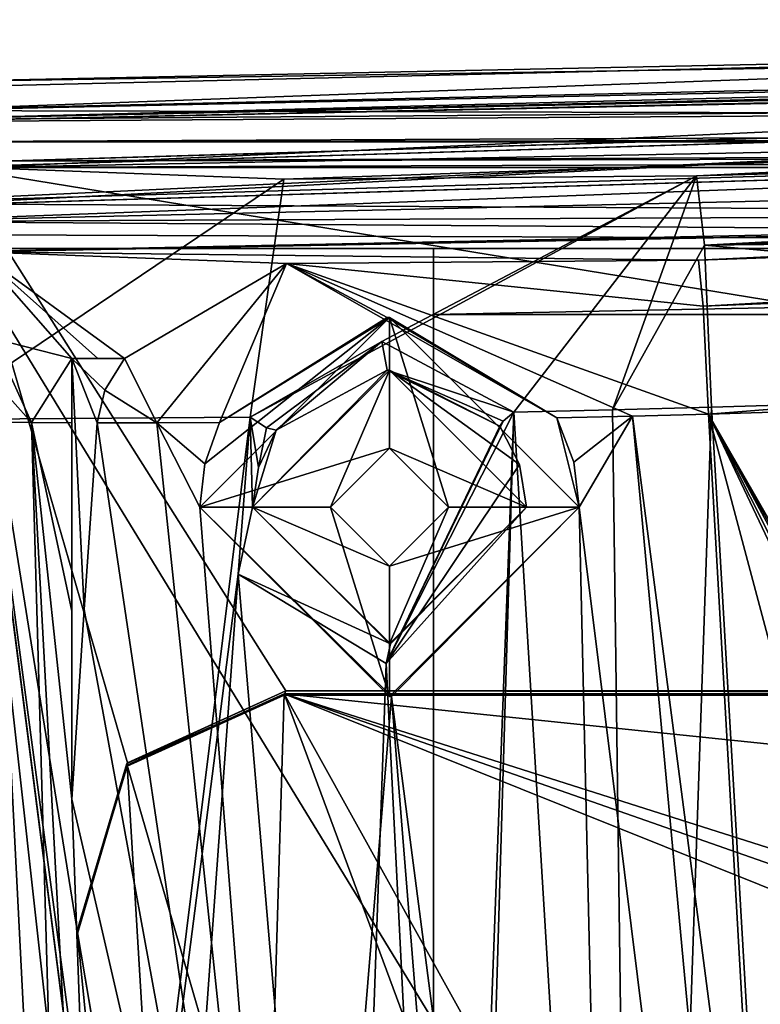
# Model space of a CAD drawing. Extents: x -250 to 250, y -430 to 356.
# Tile 211 of 256: x 121 to 138, y -384 to -360. Entities that reach past the tile are written whole.
import ezdxf

# ---------------------------------------------------------------- set-up
doc = ezdxf.new("R2010")
doc.units = 0
doc.header["$LTSCALE"] = 26.699852
for name, color, linetype in [('4387', 7, 'CONTINUOUS'), ('4403', 7, 'CONTINUOUS'), ('4413', 7, 'CONTINUOUS'), ('4414', 7, 'CONTINUOUS'), ('4418', 7, 'CONTINUOUS'), ('4419', 7, 'CONTINUOUS'), ('4458', 7, 'CONTINUOUS'), ('4477', 7, 'CONTINUOUS'), ('4478', 7, 'CONTINUOUS'), ('4499', 7, 'CONTINUOUS'), ('4564', 7, 'CONTINUOUS'), ('4590', 7, 'CONTINUOUS'), ('4605', 7, 'CONTINUOUS'), ('4616', 7, 'CONTINUOUS'), ('4663', 7, 'CONTINUOUS'), ('4669', 7, 'CONTINUOUS'), ('4685', 7, 'CONTINUOUS'), ('4701', 7, 'CONTINUOUS'), ('4708', 7, 'CONTINUOUS'), ('4709', 7, 'CONTINUOUS'), ('4713', 7, 'CONTINUOUS'), ('4721', 7, 'CONTINUOUS'), ('4735', 7, 'CONTINUOUS'), ('4758', 7, 'CONTINUOUS'), ('4759', 7, 'CONTINUOUS'), ('4771', 7, 'CONTINUOUS'), ('4799', 7, 'CONTINUOUS'), ('4801', 7, 'CONTINUOUS'), ('4835', 7, 'CONTINUOUS'), ('4836', 7, 'CONTINUOUS'), ('4841', 7, 'CONTINUOUS'), ('4892', 7, 'CONTINUOUS'), ('4909', 7, 'CONTINUOUS'), ('4910', 7, 'CONTINUOUS'), ('4934', 7, 'CONTINUOUS'), ('4935', 7, 'CONTINUOUS'), ('4956', 7, 'CONTINUOUS'), ('4957', 7, 'CONTINUOUS'), ('4958', 7, 'CONTINUOUS'), ('4974', 7, 'CONTINUOUS'), ('4978', 7, 'CONTINUOUS'), ('4983', 7, 'CONTINUOUS'), ('4985', 7, 'CONTINUOUS'), ('4990', 7, 'CONTINUOUS'), ('4995', 7, 'CONTINUOUS'), ('5008', 7, 'CONTINUOUS'), ('5013', 7, 'CONTINUOUS'), ('5021', 7, 'CONTINUOUS'), ('5035', 7, 'CONTINUOUS'), ('5047', 7, 'CONTINUOUS'), ('5049', 7, 'CONTINUOUS'), ('5052', 7, 'CONTINUOUS'), ('5073', 7, 'CONTINUOUS'), ('5104', 7, 'CONTINUOUS'), ('5106', 7, 'CONTINUOUS'), ('5119', 7, 'CONTINUOUS')]:
    doc.layers.add(name, color=color, linetype=linetype)

msp = doc.modelspace()

# ---------------------------------------------------------------- linework, layer by layer
at = {"layer": '4387', "color": 7, "linetype": 'CONTINUOUS'}
for points in [[(122.578, -368.172, 0.457), (119.729, -365.64, 8.815), (121.962, -368.172, 0.935), (122.578, -368.172, 0.457)], [(123.211, -368.172), (119.729, -365.64, 8.815), (122.578, -368.172, 0.457), (123.211, -368.172)], [(127.054, -365.92, 1.6), (119.729, -365.64, 8.815), (123.211, -368.172), (127.054, -365.92, 1.6)], [(119.729, -365.64, 8.815), (120.1, -367.7, 2.955), (121.962, -368.172, 0.935), (119.729, -365.64, 8.815)], [(123.984, -369.701, -0.974), (127.054, -365.92, 1.6), (123.211, -368.172), (123.984, -369.701, -0.974)], [(123.984, -369.701, -0.974), (125.471, -369.696, -1.839), (127.054, -365.92, 1.6), (123.984, -369.701, -0.974)], [(125.471, -369.696, -1.839), (129.45, -367.2, -2.38), (127.054, -365.92, 1.6), (125.471, -369.696, -1.839)], [(136.838, -365.84, -0.74), (127.054, -365.92, 1.6), (136.946, -366.929, -3.282), (136.838, -365.84, -0.74)], [(133.472, -369.586, -4.362), (135.271, -369.544, -4.509), (127.054, -365.92, 1.6), (133.472, -369.586, -4.362)], [(129.45, -367.2, -2.38), (133.472, -369.586, -4.362), (127.054, -365.92, 1.6), (129.45, -367.2, -2.38)], [(127.054, -365.92, 1.6), (137.074, -369.496, -4.514), (136.946, -366.929, -3.282), (127.054, -365.92, 1.6)], [(135.271, -369.544, -4.509), (137.074, -369.496, -4.514), (127.054, -365.92, 1.6), (135.271, -369.544, -4.509)], [(120.1, -367.7, 2.955), (121.009, -369.692, 1.262), (121.962, -368.172, 0.935), (120.1, -367.7, 2.955)], [(120.1, -368.682, 2.337), (121.009, -369.692, 1.262), (120.1, -367.7, 2.955), (120.1, -368.682, 2.337)], [(121.009, -369.692, 1.262), (121.962, -369.698, 0.462), (121.962, -368.172, 0.935), (121.009, -369.692, 1.262)], [(121.962, -368.172, 0.935), (121.962, -369.698, 0.462), (121.962, -368.923, 0.6), (121.962, -368.172, 0.935)], [(122.75, -368.926), (123.984, -369.701, -0.974), (123.211, -368.172), (122.75, -368.926)], [(120.1, -369.683, 2.112), (121.009, -369.692, 1.262), (120.1, -368.682, 2.337), (120.1, -369.683, 2.112)], [(122.563, -369.7), (123.984, -369.701, -0.974), (122.75, -368.926), (122.563, -369.7)]]:
    msp.add_3dface(points, dxfattribs=at)
at = {"layer": '4403', "color": 7, "linetype": 'CONTINUOUS'}
for points in [[(119.679, -363.641, 8.762), (126.995, -363.922, 1.51), (118.527, -369.619, 0.858), (119.679, -363.641, 8.762)], [(126.995, -363.922, 1.51), (136.789, -363.843, -0.845), (126.195, -369.564, -4.409), (126.995, -363.922, 1.51)], [(126.195, -369.564, -4.409), (136.789, -363.843, -0.845), (129.322, -367.771, -5.141), (126.195, -369.564, -4.409)], [(136.789, -363.843, -0.845), (132.451, -369.449, -6.234), (129.322, -367.771, -5.141), (136.789, -363.843, -0.845)], [(132.451, -369.449, -6.234), (136.789, -363.843, -0.845), (134.791, -369.392, -6.481), (132.451, -369.449, -6.234)], [(136.789, -363.843, -0.845), (136.973, -365.488, -4.669), (134.791, -369.392, -6.481), (136.789, -363.843, -0.845)], [(118.527, -369.619, 0.858), (126.995, -363.922, 1.51), (126.195, -369.564, -4.409), (118.527, -369.619, 0.858)], [(136.973, -365.488, -4.669), (137.143, -369.327, -6.506), (134.791, -369.392, -6.481), (136.973, -365.488, -4.669)]]:
    msp.add_3dface(points, dxfattribs=at)
at = {"layer": '4413', "color": 7, "linetype": 'CONTINUOUS'}
for points in [[(137.074, -369.496, -4.514), (162.355, -413.617, -7.365), (168.559, -368.512, -5.02), (137.074, -369.496, -4.514)], [(150.327, -419.248, -7.943), (160.838, -419.708, -7.74), (137.074, -369.496, -4.514), (150.327, -419.248, -7.943)], [(160.838, -419.708, -7.74), (160.841, -416.663, -7.55), (137.074, -369.496, -4.514), (160.838, -419.708, -7.74)], [(160.841, -416.663, -7.55), (160.845, -413.617, -7.36), (137.074, -369.496, -4.514), (160.841, -416.663, -7.55)], [(160.845, -413.617, -7.36), (161.6, -413.617, -7.361), (137.074, -369.496, -4.514), (160.845, -413.617, -7.36)], [(161.6, -413.617, -7.361), (162.355, -413.617, -7.365), (137.074, -369.496, -4.514), (161.6, -413.617, -7.361)], [(138.469, -394.107, -6.527), (150.327, -419.248, -7.943), (137.074, -369.496, -4.514), (138.469, -394.107, -6.527)]]:
    msp.add_3dface(points, dxfattribs=at)
at = {"layer": '4414', "color": 7, "linetype": 'CONTINUOUS'}
for points in [[(154.867, -362.971, 4.944), (164.592, -362.899, -1.101), (136.789, -363.843, -0.845), (154.867, -362.971, 4.944)], [(119.679, -363.641, 8.762), (154.867, -362.971, 4.944), (126.995, -363.922, 1.51), (119.679, -363.641, 8.762)], [(154.867, -362.971, 4.944), (136.789, -363.843, -0.845), (126.995, -363.922, 1.51), (154.867, -362.971, 4.944)]]:
    msp.add_3dface(points, dxfattribs=at)
at = {"layer": '4418', "color": 7, "linetype": 'CONTINUOUS'}
for points in [[(167.916, -361.476, 2.315), (119.679, -363.641, 8.762), (117.557, -362.556, 8.843), (167.916, -361.476, 2.315)], [(154.867, -362.971, 4.944), (119.679, -363.641, 8.762), (167.916, -361.476, 2.315), (154.867, -362.971, 4.944)]]:
    msp.add_3dface(points, dxfattribs=at)
at = {"layer": '4419', "color": 7, "linetype": 'CONTINUOUS'}
for points in [[(129.419, -375.416, -5.996), (132.451, -369.449, -6.234), (131.025, -407.487, -8.735), (129.419, -375.416, -5.996)], [(130.986, -418.649, -9.504), (132.451, -369.449, -6.234), (135.45, -418.635, -10.408), (130.986, -418.649, -9.504)], [(132.451, -369.449, -6.234), (130.986, -418.649, -9.504), (131.025, -407.487, -8.735), (132.451, -369.449, -6.234)], [(132.451, -369.449, -6.234), (134.791, -369.392, -6.481), (135.45, -418.635, -10.408), (132.451, -369.449, -6.234)], [(134.791, -369.392, -6.481), (137.143, -369.327, -6.506), (135.45, -418.635, -10.408), (134.791, -369.392, -6.481)], [(137.143, -369.327, -6.506), (138.575, -393.909, -8.513), (135.45, -418.635, -10.408), (137.143, -369.327, -6.506)], [(118.456, -409.101, -0.637), (118.527, -369.619, 0.858), (121.225, -409.681, -3.531), (118.456, -409.101, -0.637)], [(118.527, -369.619, 0.858), (126.195, -369.564, -4.409), (121.225, -409.681, -3.531), (118.527, -369.619, 0.858)], [(121.225, -409.681, -3.531), (126.195, -369.564, -4.409), (125.909, -373.293, -4.524), (121.225, -409.681, -3.531)], [(121.225, -409.681, -3.531), (125.909, -373.293, -4.524), (123.55, -405.898, -5.149), (121.225, -409.681, -3.531)], [(123.55, -405.898, -5.149), (125.909, -373.293, -4.524), (128.439, -403.091, -7.567), (123.55, -405.898, -5.149)], [(125.909, -373.293, -4.524), (129.419, -375.416, -5.996), (128.439, -403.091, -7.567), (125.909, -373.293, -4.524)], [(128.439, -403.091, -7.567), (129.419, -375.416, -5.996), (131.025, -407.487, -8.735), (128.439, -403.091, -7.567)]]:
    msp.add_3dface(points, dxfattribs=at)
at = {"layer": '4458', "color": 7, "linetype": 'CONTINUOUS'}
for points in [[(162.797, -364.738, 5.469), (118.809, -365.647, 10.799), (154.641, -364.979, 5.045), (162.797, -364.738, 5.469)], [(118.809, -365.647, 10.799), (119.729, -365.64, 8.815), (154.641, -364.979, 5.045), (118.809, -365.647, 10.799)]]:
    msp.add_3dface(points, dxfattribs=at)
at = {"layer": '4477', "color": 7, "linetype": 'CONTINUOUS'}
for points in [[(125, -371.7, -1.704), (129.5, -367.2), (125.118, -370.675, -1.708), (125, -371.7, -1.704)], [(125, -371.7), (129.5, -367.2), (125, -371.7, -1.704), (125, -371.7)], [(125.118, -370.675, -1.708), (129.5, -367.2), (125.471, -369.696, -1.839), (125.118, -370.675, -1.708)], [(125.471, -369.696, -1.839), (129.5, -367.2), (129.45, -367.2, -2.38), (125.471, -369.696, -1.839)], [(129.45, -367.2, -2.38), (129.5, -367.2), (133.472, -369.586, -4.362), (129.45, -367.2, -2.38)], [(129.5, -367.2), (134, -371.7), (133.472, -369.586, -4.362), (129.5, -367.2)], [(133.472, -369.586, -4.362), (134, -371.7), (133.872, -370.636, -4.491), (133.472, -369.586, -4.362)], [(133.872, -370.636, -4.491), (134, -371.7), (134, -371.7, -4.588), (133.872, -370.636, -4.491)]]:
    msp.add_3dface(points, dxfattribs=at)
at = {"layer": '4478', "color": 7, "linetype": 'CONTINUOUS'}
for points in [[(129.5, -376.2), (125, -371.7), (129.551, -376.2, -3.995), (129.5, -376.2)], [(125, -371.7), (125, -371.7, -1.704), (129.551, -376.2, -3.995), (125, -371.7)], [(134, -371.7, -4.588), (129.5, -376.2), (129.551, -376.2, -3.995), (134, -371.7, -4.588)], [(134, -371.7), (129.5, -376.2), (134, -371.7, -4.588), (134, -371.7)]]:
    msp.add_3dface(points, dxfattribs=at)
at = {"layer": '4499', "color": 7, "linetype": 'CONTINUOUS'}
for points in [[(125, -371.7), (129.5, -370.3), (129.5, -367.2), (125, -371.7)], [(130.9, -371.7), (134, -371.7), (129.5, -367.2), (130.9, -371.7)], [(129.5, -370.3), (130.9, -371.7), (129.5, -367.2), (129.5, -370.3)], [(128.1, -371.7), (129.5, -370.3), (125, -371.7), (128.1, -371.7)], [(129.5, -376.2), (128.1, -371.7), (125, -371.7), (129.5, -376.2)], [(129.5, -373.1), (128.1, -371.7), (129.5, -376.2), (129.5, -373.1)], [(134, -371.7), (129.5, -373.1), (129.5, -376.2), (134, -371.7)], [(130.9, -371.7), (129.5, -373.1), (134, -371.7), (130.9, -371.7)]]:
    msp.add_3dface(points, dxfattribs=at)
at = {"layer": '4564', "color": 7, "linetype": 'CONTINUOUS'}
for points in [[(167.916, -361.476, 2.315), (117.557, -362.556, 8.843), (164.635, -361.58, 5.085), (167.916, -361.476, 2.315)], [(117.557, -362.556, 8.843), (117.557, -362.556, 10.844), (164.635, -361.58, 5.085), (117.557, -362.556, 8.843)]]:
    msp.add_3dface(points, dxfattribs=at)
at = {"layer": '4590', "color": 7, "linetype": 'CONTINUOUS'}
msp.add_3dface([(137.143, -369.327, -6.506), (169.302, -368.374, -7.074), (138.575, -393.909, -8.513), (137.143, -369.327, -6.506)], dxfattribs=at)
at = {"layer": '4605', "color": 7, "linetype": 'CONTINUOUS'}
for points in [[(117.557, -362.556, 10.844), (164.7, -362.252, 5.071), (164.635, -361.58, 5.085), (117.557, -362.556, 10.844)], [(116.837, -363.694, 10.868), (164.7, -362.252, 5.071), (117.557, -362.556, 10.844), (116.837, -363.694, 10.868)]]:
    msp.add_3dface(points, dxfattribs=at)
at = {"layer": '4616', "color": 7, "linetype": 'CONTINUOUS'}
for points in [[(116.837, -363.694, 11.768), (116.861, -364.494, 11.767), (164.693, -362.253, 5.993), (116.837, -363.694, 11.768)], [(116.861, -364.494, 11.767), (164.703, -363.053, 5.991), (164.693, -362.253, 5.993), (116.861, -364.494, 11.767)]]:
    msp.add_3dface(points, dxfattribs=at)
at = {"layer": '4663', "color": 7, "linetype": 'CONTINUOUS'}
for points in [[(121.962, -378.635), (122.252, -374.13), (121.962, -368.172), (121.962, -378.635)], [(122.252, -374.13), (122.563, -369.7), (121.962, -368.172), (122.252, -374.13)], [(122.563, -369.7), (122.75, -368.926), (121.962, -368.172), (122.563, -369.7)], [(122.75, -368.926), (123.211, -368.172), (121.962, -368.172), (122.75, -368.926)]]:
    msp.add_3dface(points, dxfattribs=at)
at = {"layer": '4669', "color": 7, "linetype": 'CONTINUOUS'}
for points in [[(126.195, -369.564, -4.409), (129.322, -367.771, -5.141), (126.586, -369.817, -4.358), (126.195, -369.564, -4.409)], [(129.322, -367.771, -5.141), (126.811, -369.875, -3.952), (126.586, -369.817, -4.358), (129.322, -367.771, -5.141)], [(126.811, -369.875, -3.952), (129.322, -367.771, -5.141), (129.447, -368.45, -4.689), (126.811, -369.875, -3.952)], [(129.322, -367.771, -5.141), (132.451, -369.449, -6.234), (129.447, -368.45, -4.689), (129.322, -367.771, -5.141)], [(132.451, -369.449, -6.234), (132.2, -369.662, -6.077), (129.447, -368.45, -4.689), (132.451, -369.449, -6.234)], [(132.2, -369.662, -6.077), (132.123, -369.782, -5.741), (129.447, -368.45, -4.689), (132.2, -369.662, -6.077)]]:
    msp.add_3dface(points, dxfattribs=at)
at = {"layer": '4685', "color": 7, "linetype": 'CONTINUOUS'}
for points in [[(121.962, -368.172, 0.935), (121.962, -368.923, 0.6), (121.962, -368.172), (121.962, -368.172, 0.935)], [(121.962, -369.698, 0.462), (121.962, -374.174, 0.229), (121.962, -368.172), (121.962, -369.698, 0.462)], [(121.962, -368.923, 0.6), (121.962, -369.698, 0.462), (121.962, -368.172), (121.962, -368.923, 0.6)], [(121.962, -374.174, 0.229), (121.962, -378.635), (121.962, -368.172), (121.962, -374.174, 0.229)]]:
    msp.add_3dface(points, dxfattribs=at)
at = {"layer": '4701', "color": 7, "linetype": 'CONTINUOUS'}
for points in [[(164.711, -363.052, 5.069), (116.861, -364.494, 10.867), (162.797, -364.738, 5.469), (164.711, -363.052, 5.069)], [(116.861, -364.494, 10.867), (118.809, -365.647, 10.799), (162.797, -364.738, 5.469), (116.861, -364.494, 10.867)]]:
    msp.add_3dface(points, dxfattribs=at)
at = {"layer": '4708', "color": 7, "linetype": 'CONTINUOUS'}
for points in [[(126.811, -369.875, -3.952), (129.447, -368.45, -4.689), (126.25, -371.7, -1.5), (126.811, -369.875, -3.952)], [(126.25, -371.7, -1.5), (129.447, -368.45, -4.689), (129.5, -368.45, -1.5), (126.25, -371.7, -1.5)], [(129.447, -368.45, -4.689), (132.123, -369.782, -5.741), (129.5, -368.45, -1.5), (129.447, -368.45, -4.689)], [(129.5, -368.45, -1.5), (132.75, -371.7, -6.016), (132.75, -371.7, -1.5), (129.5, -368.45, -1.5)], [(132.123, -369.782, -5.741), (132.59, -370.692, -5.901), (129.5, -368.45, -1.5), (132.123, -369.782, -5.741)], [(132.59, -370.692, -5.901), (132.75, -371.7, -6.016), (129.5, -368.45, -1.5), (132.59, -370.692, -5.901)], [(126.389, -370.761, -3.798), (126.811, -369.875, -3.952), (126.25, -371.7, -1.5), (126.389, -370.761, -3.798)], [(126.25, -371.7, -3.792), (126.389, -370.761, -3.798), (126.25, -371.7, -1.5), (126.25, -371.7, -3.792)]]:
    msp.add_3dface(points, dxfattribs=at)
at = {"layer": '4709', "color": 7, "linetype": 'CONTINUOUS'}
for points in [[(129.529, -374.95, -5.51), (126.25, -371.7, -3.792), (129.5, -374.95, -1.5), (129.529, -374.95, -5.51)], [(126.25, -371.7, -3.792), (126.25, -371.7, -1.5), (129.5, -374.95, -1.5), (126.25, -371.7, -3.792)], [(132.75, -371.7, -1.5), (129.529, -374.95, -5.51), (129.5, -374.95, -1.5), (132.75, -371.7, -1.5)], [(132.75, -371.7, -6.016), (129.529, -374.95, -5.51), (132.75, -371.7, -1.5), (132.75, -371.7, -6.016)]]:
    msp.add_3dface(points, dxfattribs=at)
at = {"layer": '4713', "color": 7, "linetype": 'CONTINUOUS'}
for points in [[(116.837, -363.694, 10.868), (164.693, -362.253, 5.993), (164.7, -362.252, 5.071), (116.837, -363.694, 10.868)], [(116.837, -363.694, 11.768), (164.693, -362.253, 5.993), (116.837, -363.694, 10.868), (116.837, -363.694, 11.768)]]:
    msp.add_3dface(points, dxfattribs=at)
at = {"layer": '4721', "color": 7, "linetype": 'CONTINUOUS'}
for points in [[(154.641, -364.979, 5.045), (136.838, -365.84, -0.74), (169.117, -364.717, -1.282), (154.641, -364.979, 5.045)], [(119.729, -365.64, 8.815), (136.838, -365.84, -0.74), (154.641, -364.979, 5.045), (119.729, -365.64, 8.815)], [(119.729, -365.64, 8.815), (127.054, -365.92, 1.6), (136.838, -365.84, -0.74), (119.729, -365.64, 8.815)]]:
    msp.add_3dface(points, dxfattribs=at)
at = {"layer": '4735', "color": 7, "linetype": 'CONTINUOUS'}
for points in [[(132.451, -369.449, -6.234), (129.419, -375.416, -5.996), (132.2, -369.662, -6.077), (132.451, -369.449, -6.234)], [(125.909, -373.293, -4.524), (126.195, -369.564, -4.409), (126.25, -371.7, -3.792), (125.909, -373.293, -4.524)], [(126.389, -370.761, -3.798), (126.195, -369.564, -4.409), (126.586, -369.817, -4.358), (126.389, -370.761, -3.798)], [(126.25, -371.7, -3.792), (126.195, -369.564, -4.409), (126.389, -370.761, -3.798), (126.25, -371.7, -3.792)], [(132.2, -369.662, -6.077), (129.419, -375.416, -5.996), (132.123, -369.782, -5.741), (132.2, -369.662, -6.077)], [(126.811, -369.875, -3.952), (126.389, -370.761, -3.798), (126.586, -369.817, -4.358), (126.811, -369.875, -3.952)], [(132.123, -369.782, -5.741), (129.419, -375.416, -5.996), (132.59, -370.692, -5.901), (132.123, -369.782, -5.741)], [(129.419, -375.416, -5.996), (132.75, -371.7, -6.016), (132.59, -370.692, -5.901), (129.419, -375.416, -5.996)], [(129.529, -374.95, -5.51), (125.909, -373.293, -4.524), (126.25, -371.7, -3.792), (129.529, -374.95, -5.51)], [(132.75, -371.7, -6.016), (129.419, -375.416, -5.996), (129.529, -374.95, -5.51), (132.75, -371.7, -6.016)], [(129.419, -375.416, -5.996), (125.909, -373.293, -4.524), (129.529, -374.95, -5.51), (129.419, -375.416, -5.996)]]:
    msp.add_3dface(points, dxfattribs=at)
at = {"layer": '4758', "color": 7, "linetype": 'CONTINUOUS'}
for points in [[(164.592, -362.899, -1.101), (202.449, -362.035, -8.018), (136.789, -363.843, -0.845), (164.592, -362.899, -1.101)], [(136.789, -363.843, -0.845), (202.449, -362.035, -8.018), (136.973, -365.488, -4.669), (136.789, -363.843, -0.845)], [(202.449, -362.035, -8.018), (211.605, -363.075, -11.635), (136.973, -365.488, -4.669), (202.449, -362.035, -8.018)], [(211.605, -363.075, -11.635), (211.614, -363.076, -11.639), (136.973, -365.488, -4.669), (211.605, -363.075, -11.635)], [(211.614, -363.076, -11.639), (211.623, -363.078, -11.642), (136.973, -365.488, -4.669), (211.614, -363.076, -11.639)], [(211.623, -363.078, -11.642), (211.61, -363.178, -11.731), (136.973, -365.488, -4.669), (211.623, -363.078, -11.642)], [(211.61, -363.178, -11.731), (211.603, -363.28, -11.819), (136.973, -365.488, -4.669), (211.61, -363.178, -11.731)], [(136.973, -365.488, -4.669), (211.603, -363.28, -11.819), (203.878, -364.734, -11.042), (136.973, -365.488, -4.669)], [(169.302, -368.374, -7.074), (136.973, -365.488, -4.669), (203.878, -364.734, -11.042), (169.302, -368.374, -7.074)], [(169.302, -368.374, -7.074), (137.143, -369.327, -6.506), (136.973, -365.488, -4.669), (169.302, -368.374, -7.074)]]:
    msp.add_3dface(points, dxfattribs=at)
at = {"layer": '4759', "color": 7, "linetype": 'CONTINUOUS'}
for points in [[(120.1, -369.683, 2.112), (122.153, -409.979, -1.686), (121.009, -369.692, 1.262), (120.1, -369.683, 2.112)], [(121.094, -409.695, -0.625), (122.153, -409.979, -1.686), (120.1, -369.683, 2.112), (121.094, -409.695, -0.625)], [(120.1, -389.727, 1.255), (121.094, -409.695, -0.625), (120.1, -369.683, 2.112), (120.1, -389.727, 1.255)], [(121.009, -369.692, 1.262), (122.153, -409.979, -1.686), (123, -406.7, -2.272), (121.009, -369.692, 1.262)], [(121.962, -369.698, 0.462), (121.009, -369.692, 1.262), (121.962, -374.174, 0.229), (121.962, -369.698, 0.462)], [(121.962, -374.174, 0.229), (121.009, -369.692, 1.262), (121.962, -378.635), (121.962, -374.174, 0.229)], [(121.962, -378.635), (121.009, -369.692, 1.262), (123, -406.7, -2.272), (121.962, -378.635)], [(122.563, -369.7), (122.252, -374.13), (127.398, -402.201, -4.863), (122.563, -369.7)], [(123.984, -369.701, -0.974), (122.563, -369.7), (127.398, -402.201, -4.863), (123.984, -369.701, -0.974)], [(125.118, -370.675, -1.708), (125.471, -369.696, -1.839), (123.984, -369.701, -0.974), (125.118, -370.675, -1.708)], [(125, -371.7, -1.704), (125.118, -370.675, -1.708), (123.984, -369.701, -0.974), (125, -371.7, -1.704)], [(125, -371.7, -1.704), (123.984, -369.701, -0.974), (127.398, -402.201, -4.863), (125, -371.7, -1.704)], [(133.472, -369.586, -4.362), (133.872, -370.636, -4.491), (135.271, -369.544, -4.509), (133.472, -369.586, -4.362)], [(133.872, -370.636, -4.491), (134, -371.7, -4.588), (135.271, -369.544, -4.509), (133.872, -370.636, -4.491)], [(134, -371.7, -4.588), (139.857, -418.845, -8.504), (135.271, -369.544, -4.509), (134, -371.7, -4.588)], [(138.469, -394.107, -6.527), (137.074, -369.496, -4.514), (135.271, -369.544, -4.509), (138.469, -394.107, -6.527)], [(139.857, -418.845, -8.504), (138.469, -394.107, -6.527), (135.271, -369.544, -4.509), (139.857, -418.845, -8.504)], [(129.551, -376.2, -3.995), (125, -371.7, -1.704), (127.398, -402.201, -4.863), (129.551, -376.2, -3.995)], [(134, -371.7, -4.588), (129.551, -376.2, -3.995), (135.095, -418.782, -8.356), (134, -371.7, -4.588)], [(139.857, -418.845, -8.504), (134, -371.7, -4.588), (135.095, -418.782, -8.356), (139.857, -418.845, -8.504)], [(122.252, -374.13), (121.962, -378.635), (127.398, -402.201, -4.863), (122.252, -374.13)], [(132, -406.7, -6.865), (129.551, -376.2, -3.995), (127.398, -402.201, -4.863), (132, -406.7, -6.865)], [(135.095, -418.782, -8.356), (129.551, -376.2, -3.995), (132, -406.7, -6.865), (135.095, -418.782, -8.356)], [(121.962, -378.635), (123, -406.7, -2.272), (127.398, -402.201, -4.863), (121.962, -378.635)]]:
    msp.add_3dface(points, dxfattribs=at)
at = {"layer": '4771', "color": 7, "linetype": 'CONTINUOUS'}
for points in [[(116.861, -364.494, 10.867), (164.711, -363.052, 5.069), (116.861, -364.494, 11.767), (116.861, -364.494, 10.867)], [(116.861, -364.494, 11.767), (164.711, -363.052, 5.069), (164.703, -363.053, 5.991), (116.861, -364.494, 11.767)]]:
    msp.add_3dface(points, dxfattribs=at)
at = {"layer": '4799', "color": 7, "linetype": 'CONTINUOUS'}
for points in [[(136.946, -366.929, -3.282), (205.417, -363.478, -7.004), (193.69, -363.767, -4.436), (136.946, -366.929, -3.282)], [(208.094, -363.585, -8.049), (205.417, -363.478, -7.004), (136.946, -366.929, -3.282), (208.094, -363.585, -8.049)], [(210.773, -363.786, -9.128), (208.094, -363.585, -8.049), (136.946, -366.929, -3.282), (210.773, -363.786, -9.128)], [(136.838, -365.84, -0.74), (136.946, -366.929, -3.282), (193.69, -363.767, -4.436), (136.838, -365.84, -0.74)], [(189.174, -363.9, -3.368), (136.838, -365.84, -0.74), (193.69, -363.767, -4.436), (189.174, -363.9, -3.368)], [(210.773, -363.786, -9.128), (136.946, -366.929, -3.282), (203.851, -364.202, -8.042), (210.773, -363.786, -9.128)], [(136.838, -365.84, -0.74), (189.174, -363.9, -3.368), (169.117, -364.717, -1.282), (136.838, -365.84, -0.74)], [(136.946, -366.929, -3.282), (137.074, -369.496, -4.514), (203.851, -364.202, -8.042), (136.946, -366.929, -3.282)], [(137.074, -369.496, -4.514), (168.559, -368.512, -5.02), (203.851, -364.202, -8.042), (137.074, -369.496, -4.514)]]:
    msp.add_3dface(points, dxfattribs=at)
at = {"layer": '4801', "color": 7, "linetype": 'CONTINUOUS'}
for points in [[(122.578, -368.172, 0.457), (121.962, -368.172, 0.935), (121.962, -368.172), (122.578, -368.172, 0.457)], [(123.211, -368.172), (122.578, -368.172, 0.457), (121.962, -368.172), (123.211, -368.172)]]:
    msp.add_3dface(points, dxfattribs=at)
at = {"layer": '4835', "color": 7, "linetype": 'CONTINUOUS'}
for points in [[(128.1, -371.7), (129.5, -370.3, -1.5), (129.5, -370.3), (128.1, -371.7)], [(128.1, -371.7, -1.5), (129.5, -370.3, -1.5), (128.1, -371.7), (128.1, -371.7, -1.5)], [(129.5, -370.3), (130.9, -371.7, -1.5), (130.9, -371.7), (129.5, -370.3)], [(129.5, -370.3, -1.5), (130.9, -371.7, -1.5), (129.5, -370.3), (129.5, -370.3, -1.5)]]:
    msp.add_3dface(points, dxfattribs=at)
at = {"layer": '4836', "color": 7, "linetype": 'CONTINUOUS'}
for points in [[(128.1, -371.7, -1.5), (128.1, -371.7), (129.5, -373.1), (128.1, -371.7, -1.5)], [(129.5, -373.1, -1.5), (128.1, -371.7, -1.5), (129.5, -373.1), (129.5, -373.1, -1.5)], [(130.9, -371.7), (129.5, -373.1, -1.5), (129.5, -373.1), (130.9, -371.7)], [(130.9, -371.7, -1.5), (129.5, -373.1, -1.5), (130.9, -371.7), (130.9, -371.7, -1.5)]]:
    msp.add_3dface(points, dxfattribs=at)
at = {"layer": '4841', "color": 7, "linetype": 'CONTINUOUS'}
for points in [[(126.25, -371.7, -1.5), (129.5, -368.45, -1.5), (128.1, -371.7, -1.5), (126.25, -371.7, -1.5)], [(128.1, -371.7, -1.5), (129.5, -368.45, -1.5), (129.5, -370.3, -1.5), (128.1, -371.7, -1.5)], [(129.5, -368.45, -1.5), (132.75, -371.7, -1.5), (129.5, -370.3, -1.5), (129.5, -368.45, -1.5)], [(132.75, -371.7, -1.5), (130.9, -371.7, -1.5), (129.5, -370.3, -1.5), (132.75, -371.7, -1.5)], [(129.5, -373.1, -1.5), (126.25, -371.7, -1.5), (128.1, -371.7, -1.5), (129.5, -373.1, -1.5)], [(129.5, -374.95, -1.5), (126.25, -371.7, -1.5), (129.5, -373.1, -1.5), (129.5, -374.95, -1.5)], [(132.75, -371.7, -1.5), (129.5, -374.95, -1.5), (130.9, -371.7, -1.5), (132.75, -371.7, -1.5)], [(130.9, -371.7, -1.5), (129.5, -374.95, -1.5), (129.5, -373.1, -1.5), (130.9, -371.7, -1.5)]]:
    msp.add_3dface(points, dxfattribs=at)
at = {"layer": '4892', "color": 7, "linetype": 'CONTINUOUS'}
for points in [[(164.975, -363.144, 6.035), (117.483, -364.575, 11.847), (164.976, -362.144, 6.035), (164.975, -363.144, 6.035)], [(117.483, -364.575, 11.847), (117.483, -363.575, 11.847), (164.976, -362.144, 6.035), (117.483, -364.575, 11.847)]]:
    msp.add_3dface(points, dxfattribs=at)
at = {"layer": '4909', "color": 7, "linetype": 'CONTINUOUS'}
msp.add_3dface([(121.422, -384.305, 15.685), (118.008, -391.676, 16.295), (119.338, -365.566, 13.716), (121.422, -384.305, 15.685)], dxfattribs=at)
at = {"layer": '4910', "color": 7, "linetype": 'CONTINUOUS'}
for points in [[(225.238, -362.551, 13.998), (211.009, -360.133, 0.489), (117.5, -362.287, 12.843), (225.238, -362.551, 13.998)], [(211.009, -360.133, 0.489), (160.05, -360.748, 4.804), (117.5, -361.62, 9.681), (211.009, -360.133, 0.489)], [(211.009, -360.133, 0.489), (117.5, -361.62, 9.681), (117.5, -362.287, 12.843), (211.009, -360.133, 0.489)], [(117.5, -363.031, 15.987), (225.238, -362.551, 13.998), (117.5, -362.287, 12.843), (117.5, -363.031, 15.987)], [(225.238, -362.551, 13.998), (117.5, -363.031, 15.987), (229.155, -362.876, 15.36), (225.238, -362.551, 13.998)], [(229.155, -362.876, 15.36), (117.5, -363.031, 15.987), (228.382, -362.929, 15.577), (229.155, -362.876, 15.36)], [(228.382, -362.929, 15.577), (117.5, -363.031, 15.987), (227.605, -362.972, 15.748), (228.382, -362.929, 15.577)], [(227.605, -362.972, 15.748), (117.5, -363.031, 15.987), (226.822, -363.003, 15.877), (227.605, -362.972, 15.748)], [(226.822, -363.003, 15.877), (117.5, -363.031, 15.987), (226.032, -363.025, 15.962), (226.822, -363.003, 15.877)], [(117.5, -363.031, 15.987), (118.351, -363.033, 15.997), (226.032, -363.025, 15.962), (117.5, -363.031, 15.987)], [(118.351, -363.033, 15.997), (119.183, -363.035, 16.003), (226.032, -363.025, 15.962), (118.351, -363.033, 15.997)], [(119.183, -363.035, 16.003), (225.233, -363.035, 16.003), (226.032, -363.025, 15.962), (119.183, -363.035, 16.003)]]:
    msp.add_3dface(points, dxfattribs=at)
at = {"layer": '4934', "color": 7, "linetype": 'CONTINUOUS'}
for points in [[(127.043, -376.066, 17.434), (123.281, -377.773, 18.015), (123.271, -377.785, 17.614), (127.043, -376.066, 17.434)], [(127.043, -376.066, 17.836), (123.281, -377.773, 18.015), (127.043, -376.066, 17.434), (127.043, -376.066, 17.836)], [(123.281, -377.773, 18.015), (122.09, -381.748, 18.433), (123.271, -377.785, 17.614), (123.281, -377.773, 18.015)], [(122.09, -381.748, 18.433), (122.093, -381.751, 18.333), (123.271, -377.785, 17.614), (122.09, -381.748, 18.433)], [(123.271, -377.785, 17.614), (122.093, -381.751, 18.333), (122.094, -381.778, 18.034), (123.271, -377.785, 17.614)], [(122.094, -381.778, 18.034), (122.093, -381.751, 18.333), (122.101, -381.821, 18.057), (122.094, -381.778, 18.034)]]:
    msp.add_3dface(points, dxfattribs=at)
at = {"layer": '4935', "color": 7, "linetype": 'CONTINUOUS'}
for points in [[(130.545, -367.134, -1.202), (208.33, -367.134, -1.202), (130.545, -423.469, 4.719), (130.545, -367.134, -1.202)], [(208.33, -367.134, -1.202), (208.33, -423.469, 4.719), (130.545, -423.469, 4.719), (208.33, -367.134, -1.202)]]:
    msp.add_3dface(points, dxfattribs=at)
at = {"layer": '4956', "color": 7, "linetype": 'CONTINUOUS'}
for points in [[(225.233, -363.035, 16.003), (119.183, -363.492, 16.498), (225.233, -363.255, 16.362), (225.233, -363.035, 16.003)], [(225.233, -363.035, 16.003), (119.183, -363.035, 16.003), (119.183, -363.492, 16.498), (225.233, -363.035, 16.003)], [(225.233, -363.255, 16.362), (119.183, -363.641, 16.53), (225.233, -363.641, 16.53), (225.233, -363.255, 16.362)], [(119.183, -363.492, 16.498), (119.183, -363.641, 16.53), (225.233, -363.255, 16.362), (119.183, -363.492, 16.498)]]:
    msp.add_3dface(points, dxfattribs=at)
at = {"layer": '4957', "color": 7, "linetype": 'CONTINUOUS'}
for points in [[(130.545, -365.566, 13.716), (208.33, -365.566, 13.716), (130.545, -367.134, -1.202), (130.545, -365.566, 13.716)], [(130.545, -367.134, -1.202), (208.33, -365.566, 13.716), (208.33, -367.134, -1.202), (130.545, -367.134, -1.202)]]:
    msp.add_3dface(points, dxfattribs=at)
at = {"layer": '4958', "color": 7, "linetype": 'CONTINUOUS'}
for points in [[(123.281, -377.773, 18.015), (119.183, -363.641, 16.53), (122.09, -381.748, 18.433), (123.281, -377.773, 18.015)], [(127.043, -376.066, 17.836), (119.183, -363.641, 16.53), (123.281, -377.773, 18.015), (127.043, -376.066, 17.836)], [(195.277, -376.066, 17.836), (119.183, -363.641, 16.53), (127.043, -376.066, 17.836), (195.277, -376.066, 17.836)], [(119.183, -363.641, 16.53), (123.475, -395.729, 19.902), (122.09, -381.748, 18.433), (119.183, -363.641, 16.53)], [(225.233, -363.641, 16.53), (119.183, -363.641, 16.53), (195.277, -376.066, 17.836), (225.233, -363.641, 16.53)], [(122.09, -381.748, 18.433), (123.475, -395.729, 19.902), (124.326, -394.996, 19.825), (122.09, -381.748, 18.433)]]:
    msp.add_3dface(points, dxfattribs=at)
at = {"layer": '4974', "color": 7, "linetype": 'CONTINUOUS'}
for points in [[(164.475, -361.291, 3.074), (117.476, -362.307, 8.846), (160.05, -360.748, 4.804), (164.475, -361.291, 3.074)], [(160.05, -360.748, 4.804), (117.476, -362.307, 8.846), (117.485, -361.765, 9.102), (160.05, -360.748, 4.804)], [(117.5, -361.62, 9.681), (160.05, -360.748, 4.804), (117.485, -361.765, 9.102), (117.5, -361.62, 9.681)]]:
    msp.add_3dface(points, dxfattribs=at)
at = {"layer": '4978', "color": 7, "linetype": 'CONTINUOUS'}
for points in [[(119.338, -365.566, 13.716), (130.545, -365.566, 13.716), (130.545, -383.9, 15.643), (119.338, -365.566, 13.716)], [(121.422, -384.305, 15.685), (119.338, -365.566, 13.716), (130.545, -383.9, 15.643), (121.422, -384.305, 15.685)]]:
    msp.add_3dface(points, dxfattribs=at)
at = {"layer": '4983', "color": 7, "linetype": 'CONTINUOUS'}
for points in [[(195.277, -376.066, 17.836), (127.043, -376.066, 17.836), (195.277, -376.066, 17.434), (195.277, -376.066, 17.836)], [(195.277, -376.066, 17.434), (127.043, -376.066, 17.836), (127.043, -376.066, 17.434), (195.277, -376.066, 17.434)]]:
    msp.add_3dface(points, dxfattribs=at)
at = {"layer": '4985', "color": 7, "linetype": 'CONTINUOUS'}
for points in [[(127, -376.135, 17.742), (123.276, -377.824, 17.92), (126.607, -389.303, 19.126), (127, -376.135, 17.742)], [(130.458, -385.474, 18.724), (127, -376.135, 17.742), (126.607, -389.303, 19.126), (130.458, -385.474, 18.724)], [(134.307, -389.304, 19.127), (127, -376.135, 17.742), (130.458, -385.474, 18.724), (134.307, -389.304, 19.127)], [(127, -376.135, 17.742), (134.307, -389.304, 19.127), (142.769, -382.462, 18.407), (127, -376.135, 17.742)], [(127, -376.135, 17.742), (142.769, -382.462, 18.407), (143.062, -381.759, 18.334), (127, -376.135, 17.742)], [(178.469, -381.468, 18.303), (127, -376.135, 17.742), (143.769, -381.468, 18.303), (178.469, -381.468, 18.303)], [(127, -376.135, 17.742), (178.469, -381.468, 18.303), (195.234, -376.135, 17.742), (127, -376.135, 17.742)], [(143.769, -381.468, 18.303), (127, -376.135, 17.742), (143.062, -381.759, 18.334), (143.769, -381.468, 18.303)], [(123.276, -377.824, 17.92), (122.093, -381.751, 18.333), (124.306, -394.894, 19.714), (123.276, -377.824, 17.92)], [(123.276, -377.824, 17.92), (124.306, -394.894, 19.714), (126.607, -389.303, 19.126), (123.276, -377.824, 17.92)], [(142.769, -382.462, 18.407), (134.307, -389.304, 19.127), (142.769, -396.385, 19.871), (142.769, -382.462, 18.407)]]:
    msp.add_3dface(points, dxfattribs=at)
at = {"layer": '4990', "color": 7, "linetype": 'CONTINUOUS'}
for points in [[(164.475, -361.291, 3.074), (117.487, -362.513, 8.845), (117.476, -362.307, 8.846), (164.475, -361.291, 3.074)], [(168.576, -361.322, 2.164), (117.487, -362.513, 8.845), (164.475, -361.291, 3.074), (168.576, -361.322, 2.164)]]:
    msp.add_3dface(points, dxfattribs=at)
at = {"layer": '4995', "color": 7, "linetype": 'CONTINUOUS'}
for points in [[(117.5, -364.922, 10.846), (116.865, -364.594, 10.867), (164.659, -363.154, 5.08), (117.5, -364.922, 10.846)], [(164.848, -363.826, 5.04), (117.5, -364.922, 10.846), (164.659, -363.154, 5.08), (164.848, -363.826, 5.04)]]:
    msp.add_3dface(points, dxfattribs=at)
at = {"layer": '5008', "color": 7, "linetype": 'CONTINUOUS'}
for points in [[(117.487, -362.513, 10.846), (168.183, -361.399, 4.306), (164.646, -362.154, 5.083), (117.487, -362.513, 10.846)], [(116.834, -363.594, 10.868), (117.487, -362.513, 10.846), (164.646, -362.154, 5.083), (116.834, -363.594, 10.868)]]:
    msp.add_3dface(points, dxfattribs=at)
at = {"layer": '5013', "color": 7, "linetype": 'CONTINUOUS'}
for points in [[(117.5, -364.922, 10.846), (164.848, -363.826, 5.04), (208.415, -364.519, 8.876), (117.5, -364.922, 10.846)], [(208.33, -365.566, 13.716), (117.5, -364.922, 10.846), (208.415, -364.519, 8.876), (208.33, -365.566, 13.716)], [(117.5, -365.233, 12.272), (117.5, -364.922, 10.846), (208.33, -365.566, 13.716), (117.5, -365.233, 12.272)], [(117.5, -365.561, 13.694), (117.5, -365.233, 12.272), (208.33, -365.566, 13.716), (117.5, -365.561, 13.694)], [(118.328, -365.564, 13.707), (117.5, -365.561, 13.694), (130.545, -365.566, 13.716), (118.328, -365.564, 13.707)], [(208.33, -365.566, 13.716), (130.545, -365.566, 13.716), (117.5, -365.561, 13.694), (208.33, -365.566, 13.716)], [(119.338, -365.566, 13.716), (118.328, -365.564, 13.707), (130.545, -365.566, 13.716), (119.338, -365.566, 13.716)]]:
    msp.add_3dface(points, dxfattribs=at)
at = {"layer": '5021', "color": 7, "linetype": 'CONTINUOUS'}
for points in [[(127, -376.135, 17.742), (123.28, -377.851, 17.621), (123.276, -377.824, 17.92), (127, -376.135, 17.742)], [(127, -376.166, 17.444), (123.28, -377.851, 17.621), (127, -376.135, 17.742), (127, -376.166, 17.444)], [(122.101, -381.821, 18.057), (122.093, -381.751, 18.333), (123.276, -377.824, 17.92), (122.101, -381.821, 18.057)], [(122.094, -381.778, 18.034), (122.101, -381.821, 18.057), (123.276, -377.824, 17.92), (122.094, -381.778, 18.034)], [(123.28, -377.851, 17.621), (122.094, -381.778, 18.034), (123.276, -377.824, 17.92), (123.28, -377.851, 17.621)]]:
    msp.add_3dface(points, dxfattribs=at)
at = {"layer": '5035', "color": 7, "linetype": 'CONTINUOUS'}
for points in [[(168.183, -361.399, 4.306), (117.487, -362.513, 10.846), (168.576, -361.322, 2.164), (168.183, -361.399, 4.306)], [(168.576, -361.322, 2.164), (117.487, -362.513, 10.846), (117.487, -362.513, 9.843), (168.576, -361.322, 2.164)], [(117.487, -362.513, 8.845), (168.576, -361.322, 2.164), (117.487, -362.513, 9.843), (117.487, -362.513, 8.845)]]:
    msp.add_3dface(points, dxfattribs=at)
at = {"layer": '5047', "color": 7, "linetype": 'CONTINUOUS'}
for points in [[(127.043, -376.066, 17.434), (123.271, -377.785, 17.614), (127, -376.166, 17.444), (127.043, -376.066, 17.434)], [(123.271, -377.785, 17.614), (123.28, -377.851, 17.621), (127, -376.166, 17.444), (123.271, -377.785, 17.614)], [(127.043, -376.066, 17.434), (127, -376.166, 17.444), (195.234, -376.166, 17.444), (127.043, -376.066, 17.434)], [(195.277, -376.066, 17.434), (127.043, -376.066, 17.434), (195.234, -376.166, 17.444), (195.277, -376.066, 17.434)], [(123.271, -377.785, 17.614), (122.094, -381.778, 18.034), (123.28, -377.851, 17.621), (123.271, -377.785, 17.614)]]:
    msp.add_3dface(points, dxfattribs=at)
at = {"layer": '5049', "color": 7, "linetype": 'CONTINUOUS'}
for points in [[(116.834, -363.594, 11.847), (116.834, -363.594, 10.868), (164.646, -362.154, 5.083), (116.834, -363.594, 11.847)], [(117.483, -363.575, 11.847), (116.834, -363.594, 11.847), (164.646, -362.154, 5.083), (117.483, -363.575, 11.847)], [(117.483, -363.575, 11.847), (164.646, -362.154, 5.083), (164.976, -362.144, 6.035), (117.483, -363.575, 11.847)]]:
    msp.add_3dface(points, dxfattribs=at)
at = {"layer": '5052', "color": 7, "linetype": 'CONTINUOUS'}
for points in [[(195.234, -376.166, 17.444), (127, -376.166, 17.444), (195.234, -376.135, 17.742), (195.234, -376.166, 17.444)], [(127, -376.166, 17.444), (127, -376.135, 17.742), (195.234, -376.135, 17.742), (127, -376.166, 17.444)]]:
    msp.add_3dface(points, dxfattribs=at)
at = {"layer": '5073', "color": 7, "linetype": 'CONTINUOUS'}
for points in [[(122.09, -381.748, 18.433), (124.326, -394.996, 19.825), (122.093, -381.751, 18.333), (122.09, -381.748, 18.433)], [(122.093, -381.751, 18.333), (124.326, -394.996, 19.825), (124.306, -394.894, 19.714), (122.093, -381.751, 18.333)]]:
    msp.add_3dface(points, dxfattribs=at)
at = {"layer": '5104', "color": 7, "linetype": 'CONTINUOUS'}
for points in [[(119.179, -363.641, 16.53), (110.636, -370.762, 16.824), (122.996, -393.343, 19.652), (119.179, -363.641, 16.53)], [(110.636, -370.762, 16.824), (110.541, -394.562, 18.229), (122.996, -393.343, 19.652), (110.636, -370.762, 16.824)]]:
    msp.add_3dface(points, dxfattribs=at)
at = {"layer": '5106', "color": 7, "linetype": 'CONTINUOUS'}
for points in [[(119.179, -363.641, 16.53), (122.996, -393.343, 19.652), (119.183, -363.641, 16.53), (119.179, -363.641, 16.53)], [(123.475, -395.729, 19.902), (119.183, -363.641, 16.53), (122.996, -393.343, 19.652), (123.475, -395.729, 19.902)]]:
    msp.add_3dface(points, dxfattribs=at)
at = {"layer": '5119', "color": 7, "linetype": 'CONTINUOUS'}
for points in [[(164.659, -363.154, 5.08), (116.865, -364.594, 10.867), (117.483, -364.575, 11.847), (164.659, -363.154, 5.08)], [(164.975, -363.144, 6.035), (164.659, -363.154, 5.08), (117.483, -364.575, 11.847), (164.975, -363.144, 6.035)]]:
    msp.add_3dface(points, dxfattribs=at)

doc.saveas('drawing.dxf')
